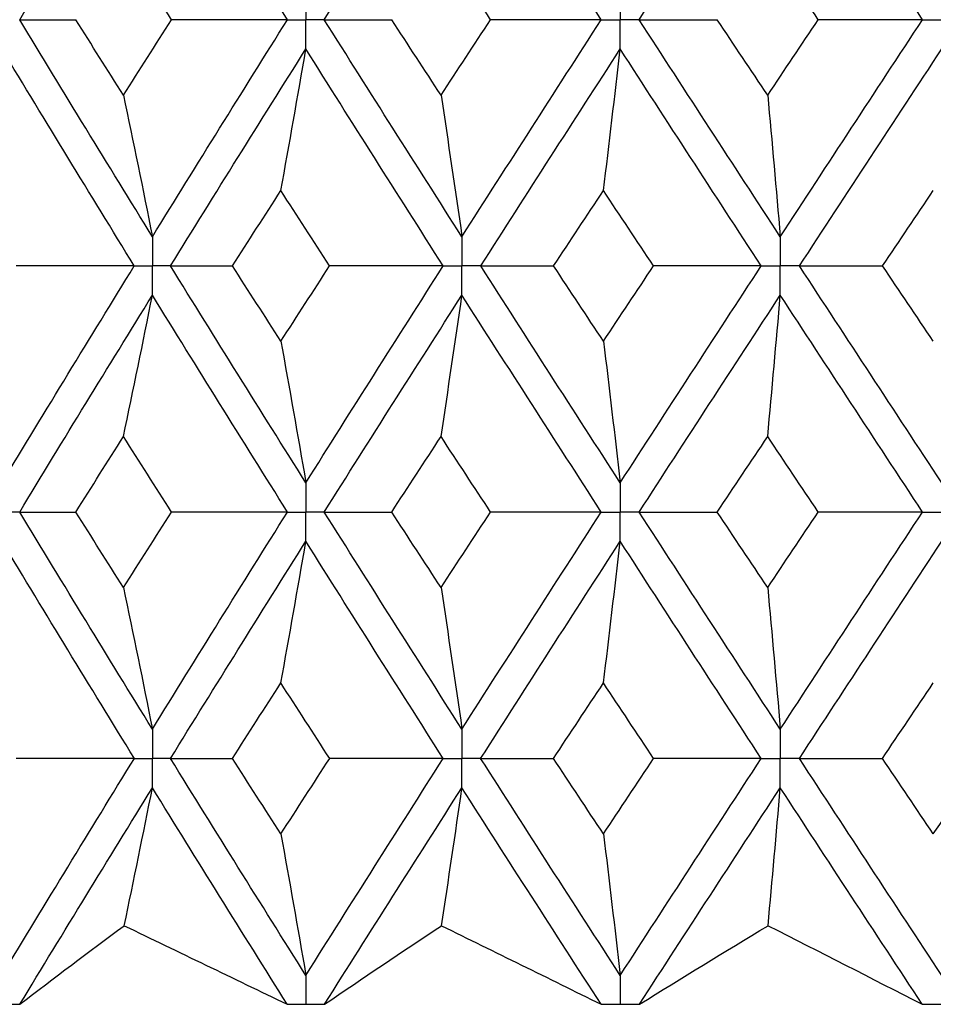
# Paper-space layout '_Back' of a CAD drawing. Header units: millimetres. Extents: x -25 to 25, y -1 to 320.
# Tile 6 of 48: x -8 to -2, y 14 to 20. Entities that reach past the tile are written whole.
import ezdxf

# ---------------------------------------------------------------- set-up
doc = ezdxf.new("R2010")
doc.units = ezdxf.units.MM

psp = doc.layouts.new('_Back')

# ---------------------------------------------------------------- linework, layer by layer
at = {"color": 7, "linetype": 'Continuous', "lineweight": 25}
for p, q in [((-5.9514, 14.1019), (-5.9486, 14.1019)), ((-4.0052, 14.1019), (-4.0023, 14.1019))]:
    psp.add_line(p, q, dxfattribs=at)
for points in [[(-7.7201, 20.1996), (-7.4489, 20.6479), (-7.175, 21.0964), (-6.8986, 21.5444)], [(-6.0625, 20.1996), (-6.3435, 20.6479), (-6.6223, 21.0964), (-6.8986, 21.5444)], [(-5.8345, 20.1996), (-5.5524, 20.6479), (-5.2682, 21.0964), (-4.9823, 21.5444)], [(-4.1195, 20.1996), (-4.4087, 20.6479), (-4.6964, 21.0964), (-4.9823, 21.5444)], [(-3.885, 20.1996), (-3.5951, 20.6479), (-3.3037, 21.0964), (-3.0114, 21.5444)], [(-2.1313, 20.1996), (-2.4256, 20.6479), (-2.7191, 21.0964), (-3.0114, 21.5444)], [(-6.7811, 20.1996), (-6.8803, 20.3555), (-6.9792, 20.5114), (-7.0778, 20.6673)], [(-4.805, 20.1996), (-4.9074, 20.3555), (-5.0097, 20.5114), (-5.1117, 20.6673)], [(-2.7762, 20.1996), (-2.8808, 20.3555), (-2.9853, 20.5114), (-3.0896, 20.6673)], [(-7.7201, 20.1996), (-7.6063, 20.1996), (-7.4904, 20.1996), (-7.3726, 20.1996)], [(-6.8986, 18.8559), (-7.1749, 19.303), (-7.4488, 19.7512), (-7.7201, 20.1996)], [(-7.0778, 19.7322), (-7.1764, 19.888), (-7.2747, 20.0438), (-7.3726, 20.1996)], [(-7.0778, 19.7322), (-6.9792, 19.888), (-6.8803, 20.0438), (-6.7811, 20.1996)], [(-6.8986, 18.8559), (-6.6224, 19.303), (-6.3436, 19.7512), (-6.0625, 20.1996)], [(-6.0625, 20.1996), (-6.3012, 20.1996), (-6.5408, 20.1996), (-6.7811, 20.1996)], [(-5.8345, 20.1996), (-5.6972, 20.1996), (-5.5581, 20.1996), (-5.4171, 20.1996)], [(-4.9823, 18.8559), (-5.2681, 19.303), (-5.5523, 19.7512), (-5.8345, 20.1996)], [(-5.1117, 19.7322), (-5.2137, 19.888), (-5.3155, 20.0438), (-5.4171, 20.1996)], [(-5.1117, 19.7322), (-5.0097, 19.888), (-4.9074, 20.0438), (-4.805, 20.1996)], [(-4.9823, 18.8559), (-4.6965, 19.303), (-4.4088, 19.7512), (-4.1195, 20.1996)], [(-4.1195, 20.1996), (-4.347, 20.1996), (-4.5755, 20.1996), (-4.805, 20.1996)], [(-3.885, 20.1996), (-3.7258, 20.1996), (-3.5648, 20.1996), (-3.4021, 20.1996)], [(-3.0114, 18.8559), (-3.3036, 19.303), (-3.595, 19.7512), (-3.885, 20.1996)], [(-3.0896, 19.7322), (-3.1939, 19.888), (-3.2981, 20.0438), (-3.4021, 20.1996)], [(-3.0896, 19.7322), (-2.9853, 19.888), (-2.8808, 20.0438), (-2.7762, 20.1996)], [(-3.0114, 18.8559), (-2.7192, 19.303), (-2.4257, 19.7512), (-2.1313, 20.1996)], [(-2.1313, 20.1996), (-2.3451, 20.1996), (-2.5601, 20.1996), (-2.7762, 20.1996)], [(-7.0105, 18.6747), (-7.286, 19.1217), (-7.5592, 19.5698), (-7.8298, 20.0182)], [(-6.7866, 18.6747), (-6.5097, 19.1217), (-6.2303, 19.5698), (-5.9486, 20.0182)], [(-6.1031, 19.1412), (-6.0506, 19.4316), (-5.9991, 19.724), (-5.9486, 20.0182)], [(-5.098, 18.6747), (-5.3833, 19.1217), (-5.667, 19.5698), (-5.9486, 20.0182)], [(-4.8664, 18.6747), (-4.5802, 19.1217), (-4.292, 19.5698), (-4.0023, 20.0182)], [(-4.1063, 19.1412), (-4.0709, 19.4316), (-4.0363, 19.724), (-4.0023, 20.0182)], [(-3.1298, 18.6747), (-3.4217, 19.1217), (-3.7127, 19.5698), (-4.0023, 20.0182)], [(-2.8929, 18.6747), (-2.6004, 19.1217), (-2.3067, 19.5698), (-2.0122, 20.0182)], [(-7.0778, 19.7322), (-7.0169, 19.4419), (-6.9572, 19.1498), (-6.8986, 18.8559)], [(-5.1117, 19.7322), (-5.0677, 19.4419), (-5.0246, 19.1498), (-4.9823, 18.8559)], [(-3.0896, 19.7322), (-3.063, 19.4419), (-3.037, 19.1498), (-3.0114, 18.8559)], [(-6.4032, 18.6748), (-6.3034, 18.8302), (-6.2034, 18.9857), (-6.1031, 19.1412)], [(-5.8014, 18.6748), (-5.9022, 18.8302), (-6.0028, 18.9857), (-6.1031, 19.1412)], [(-4.4152, 18.6748), (-4.3124, 18.8302), (-4.2094, 18.9857), (-4.1063, 19.1412)], [(-3.7963, 18.6748), (-3.8997, 18.8302), (-4.0031, 18.9857), (-4.1063, 19.1412)], [(-2.3788, 18.6748), (-2.2741, 18.8302), (-2.1693, 18.9857), (-2.0644, 19.1412)], [(-7.8298, 17.3321), (-7.5592, 17.7804), (-7.286, 18.2276), (-7.0105, 18.6747)], [(-7.0105, 18.6747), (-7.254, 18.6747), (-7.4982, 18.6747), (-7.743, 18.6748)], [(-6.7866, 18.6747), (-6.6607, 18.6747), (-6.5329, 18.6747), (-6.4032, 18.6748)], [(-5.9486, 17.3321), (-6.2303, 17.7804), (-6.5097, 18.2276), (-6.7866, 18.6747)], [(-6.1031, 18.2087), (-6.2034, 18.3642), (-6.3034, 18.5195), (-6.4032, 18.6748)], [(-6.1031, 18.2087), (-6.0028, 18.3642), (-5.9022, 18.5195), (-5.8014, 18.6748)], [(-5.9486, 17.3321), (-5.667, 17.7804), (-5.3834, 18.2276), (-5.098, 18.6747)], [(-5.098, 18.6747), (-5.3316, 18.6747), (-5.5661, 18.6747), (-5.8014, 18.6748)], [(-4.8664, 18.6747), (-4.7178, 18.6747), (-4.5673, 18.6747), (-4.4152, 18.6748)], [(-4.0023, 17.3321), (-4.292, 17.7804), (-4.5801, 18.2276), (-4.8664, 18.6747)], [(-4.1063, 18.2087), (-4.2094, 18.3642), (-4.3124, 18.5195), (-4.4152, 18.6748)], [(-4.1063, 18.2087), (-4.0031, 18.3642), (-3.8997, 18.5195), (-3.7963, 18.6748)], [(-4.0023, 17.3321), (-3.7126, 17.7804), (-3.4217, 18.2276), (-3.1298, 18.6747)], [(-3.1298, 18.6747), (-3.3508, 18.6747), (-3.573, 18.6747), (-3.7963, 18.6748)], [(-2.8929, 18.6747), (-2.7232, 18.6747), (-2.5518, 18.6747), (-2.3788, 18.6748)], [(-2.0122, 17.3321), (-2.3067, 17.7804), (-2.6004, 18.2276), (-2.8929, 18.6747)], [(-2.0644, 18.2087), (-2.1693, 18.3642), (-2.2741, 18.5195), (-2.3788, 18.6748)], [(-7.7201, 17.1507), (-7.4488, 17.599), (-7.1749, 18.0465), (-6.8986, 18.4935)], [(-7.0778, 17.6176), (-7.0169, 17.9078), (-6.9572, 18.1997), (-6.8986, 18.4935)], [(-6.0625, 17.1507), (-6.3436, 17.599), (-6.6224, 18.0465), (-6.8986, 18.4935)], [(-5.8345, 17.1507), (-5.5523, 17.599), (-5.2681, 18.0465), (-4.9823, 18.4935)], [(-5.1117, 17.6176), (-5.0677, 17.9078), (-5.0246, 18.1997), (-4.9823, 18.4935)], [(-4.1195, 17.1507), (-4.4088, 17.599), (-4.6965, 18.0465), (-4.9823, 18.4935)], [(-3.885, 17.1507), (-3.5949, 17.599), (-3.3036, 18.0465), (-3.0114, 18.4935)], [(-3.0896, 17.6176), (-3.063, 17.9078), (-3.0369, 18.1997), (-3.0114, 18.4935)], [(-2.1313, 17.1507), (-2.4257, 17.599), (-2.7192, 18.0465), (-3.0114, 18.4935)], [(-6.1031, 18.2087), (-6.0506, 17.9184), (-5.9991, 17.6262), (-5.9486, 17.3321)], [(-4.1063, 18.2087), (-4.0709, 17.9184), (-4.0363, 17.6262), (-4.0023, 17.3321)], [(-7.3726, 17.1506), (-7.2746, 17.3064), (-7.1763, 17.4621), (-7.0778, 17.6176)], [(-6.7811, 17.1506), (-6.8803, 17.3064), (-6.9792, 17.4621), (-7.0778, 17.6176)], [(-5.417, 17.1506), (-5.3154, 17.3064), (-5.2136, 17.4621), (-5.1117, 17.6176)], [(-4.805, 17.1506), (-4.9075, 17.3064), (-5.0097, 17.4621), (-5.1117, 17.6176)], [(-3.402, 17.1506), (-3.298, 17.3064), (-3.1939, 17.4621), (-3.0896, 17.6176)], [(-2.7763, 17.1506), (-2.8809, 17.3064), (-2.9853, 17.4621), (-3.0896, 17.6176)], [(-6.8986, 15.8059), (-7.175, 16.2541), (-7.449, 16.7026), (-7.7201, 17.1507)], [(-7.7201, 17.1507), (-7.6062, 17.1507), (-7.4904, 17.1507), (-7.3726, 17.1506)], [(-7.0778, 16.6831), (-7.1763, 16.8389), (-7.2746, 16.9948), (-7.3726, 17.1506)], [(-7.0778, 16.6831), (-6.9792, 16.8389), (-6.8803, 16.9948), (-6.7811, 17.1506)], [(-6.8986, 15.8059), (-6.6223, 16.2541), (-6.3434, 16.7026), (-6.0625, 17.1507)], [(-6.0625, 17.1507), (-6.3012, 17.1507), (-6.5408, 17.1507), (-6.7811, 17.1506)], [(-4.9823, 15.8059), (-5.2682, 16.2541), (-5.5525, 16.7026), (-5.8345, 17.1507)], [(-5.8345, 17.1507), (-5.6972, 17.1507), (-5.558, 17.1507), (-5.417, 17.1506)], [(-5.1117, 16.6831), (-5.2137, 16.8389), (-5.3155, 16.9948), (-5.417, 17.1506)], [(-5.1117, 16.6831), (-5.0097, 16.8389), (-4.9075, 16.9948), (-4.805, 17.1506)], [(-4.9823, 15.8059), (-4.6964, 16.2541), (-4.4086, 16.7026), (-4.1195, 17.1507)], [(-4.1195, 17.1507), (-4.347, 17.1507), (-4.5755, 17.1507), (-4.805, 17.1506)], [(-3.0114, 15.8059), (-3.3038, 16.2541), (-3.5951, 16.7026), (-3.885, 17.1507)], [(-3.885, 17.1507), (-3.7257, 17.1507), (-3.5647, 17.1507), (-3.402, 17.1506)], [(-3.0896, 16.6831), (-3.1939, 16.8389), (-3.298, 16.9948), (-3.402, 17.1506)], [(-3.0896, 16.6831), (-2.9853, 16.8389), (-2.8809, 16.9948), (-2.7763, 17.1506)], [(-3.0114, 15.8059), (-2.719, 16.2541), (-2.4255, 16.7026), (-2.1313, 17.1507)], [(-2.1313, 17.1507), (-2.3451, 17.1507), (-2.5601, 17.1507), (-2.7763, 17.1506)], [(-7.0104, 15.6244), (-7.2861, 16.0726), (-7.5593, 16.5211), (-7.8298, 16.9693)], [(-6.7866, 15.6244), (-6.5096, 16.0726), (-6.2301, 16.5211), (-5.9486, 16.9693)], [(-6.1031, 16.0921), (-6.0506, 16.3826), (-5.9991, 16.675), (-5.9486, 16.9693)], [(-5.098, 15.6244), (-5.3834, 16.0726), (-5.6671, 16.5211), (-5.9486, 16.9693)], [(-4.8665, 15.6244), (-4.5801, 16.0726), (-4.2919, 16.5211), (-4.0023, 16.9693)], [(-4.1063, 16.0921), (-4.0709, 16.3826), (-4.0363, 16.675), (-4.0023, 16.9693)], [(-3.1297, 15.6244), (-3.4218, 16.0726), (-3.7128, 16.5211), (-4.0023, 16.9693)], [(-2.893, 15.6244), (-2.6003, 16.0726), (-2.3066, 16.5211), (-2.0122, 16.9693)], [(-7.0778, 16.6831), (-7.0169, 16.3925), (-6.9572, 16.1002), (-6.8986, 15.8059)], [(-5.1117, 16.6831), (-5.0677, 16.3925), (-5.0246, 16.1002), (-4.9823, 15.8059)], [(-3.0896, 16.6831), (-3.063, 16.3925), (-3.0369, 16.1002), (-3.0114, 15.8059)], [(-6.4036, 15.6245), (-6.3037, 15.7804), (-6.2035, 15.9362), (-6.1031, 16.0921)], [(-5.801, 15.6245), (-5.9019, 15.7804), (-6.0026, 15.9362), (-6.1031, 16.0921)], [(-4.4156, 15.6245), (-4.3127, 15.7804), (-4.2096, 15.9362), (-4.1063, 16.0921)], [(-3.7958, 15.6245), (-3.8995, 15.7804), (-4.003, 15.9362), (-4.1063, 16.0921)], [(-2.3792, 15.6245), (-2.2744, 15.7804), (-2.1695, 15.9362), (-2.0644, 16.0921)], [(-7.8298, 14.2811), (-7.5595, 14.7281), (-7.2862, 15.1761), (-7.0104, 15.6244)], [(-7.0104, 15.6244), (-7.2538, 15.6245), (-7.4979, 15.6245), (-7.7426, 15.6245)], [(-6.7866, 15.6244), (-6.6609, 15.6245), (-6.5332, 15.6245), (-6.4036, 15.6245)], [(-5.9486, 14.2811), (-6.23, 14.7281), (-6.5095, 15.1761), (-6.7866, 15.6244)], [(-6.1031, 15.1572), (-6.2035, 15.3129), (-6.3037, 15.4687), (-6.4036, 15.6245)], [(-6.1031, 15.1572), (-6.0027, 15.3129), (-5.902, 15.4687), (-5.801, 15.6245)], [(-5.9486, 14.2811), (-5.6673, 14.7281), (-5.3836, 15.1761), (-5.098, 15.6244)], [(-5.098, 15.6244), (-5.3314, 15.6245), (-5.5658, 15.6245), (-5.801, 15.6245)], [(-4.8665, 15.6244), (-4.718, 15.6245), (-4.5677, 15.6245), (-4.4156, 15.6245)], [(-4.0023, 14.2811), (-4.2917, 14.7281), (-4.5799, 15.1761), (-4.8665, 15.6244)], [(-4.1063, 15.1572), (-4.2095, 15.3129), (-4.3127, 15.4687), (-4.4156, 15.6245)], [(-4.1063, 15.1572), (-4.003, 15.3129), (-3.8995, 15.4687), (-3.7958, 15.6245)], [(-4.0023, 14.2811), (-3.713, 14.7281), (-3.4219, 15.1761), (-3.1297, 15.6244)], [(-3.1297, 15.6244), (-3.3506, 15.6245), (-3.5727, 15.6245), (-3.7958, 15.6245)], [(-2.893, 15.6244), (-2.7234, 15.6245), (-2.5521, 15.6245), (-2.3792, 15.6245)], [(-2.0122, 14.2811), (-2.3064, 14.7281), (-2.6002, 15.1761), (-2.893, 15.6244)], [(-2.0644, 15.1572), (-2.1694, 15.3129), (-2.2744, 15.4687), (-2.3792, 15.6245)], [(-2.0644, 15.1572), (-1.9594, 15.3129), (-1.8543, 15.4687), (-1.7491, 15.6245)], [(-7.7188, 14.1021), (-7.4482, 14.5482), (-7.1747, 14.9954), (-6.8986, 15.443)], [(-7.073, 14.5888), (-7.0138, 14.8717), (-6.9557, 15.1565), (-6.8986, 15.443)], [(-6.0639, 14.1021), (-6.3442, 14.5482), (-6.6226, 14.9954), (-6.8986, 15.443)], [(-5.8331, 14.1021), (-5.5517, 14.5482), (-5.2679, 14.9954), (-4.9823, 15.443)], [(-5.1083, 14.5888), (-5.0655, 14.8717), (-5.0235, 15.1565), (-4.9823, 15.443)], [(-4.1209, 14.1021), (-4.4094, 14.5482), (-4.6967, 14.9954), (-4.9823, 15.443)], [(-3.8836, 14.1021), (-3.5943, 14.5482), (-3.3034, 14.9954), (-3.0114, 15.443)], [(-3.0875, 14.5888), (-3.0617, 14.8717), (-3.0363, 15.1565), (-3.0114, 15.443)], [(-2.1328, 14.1021), (-2.4263, 14.5482), (-2.7194, 14.9954), (-3.0114, 15.443)], [(-6.1031, 15.1572), (-6.0506, 14.8671), (-5.9991, 14.575), (-5.9486, 14.2811)], [(-4.1063, 15.1572), (-4.0709, 14.8671), (-4.0363, 14.575), (-4.0023, 14.2811)], [(-7.7188, 14.1021), (-7.509, 14.2639), (-7.2938, 14.4261), (-7.073, 14.5888)], [(-7.073, 14.5888), (-6.7358, 14.4261), (-6.3994, 14.2639), (-6.0639, 14.1021)], [(-5.8331, 14.1021), (-5.5965, 14.2639), (-5.3548, 14.4261), (-5.1083, 14.5888)], [(-5.1083, 14.5888), (-4.7775, 14.4261), (-4.4484, 14.2639), (-4.1209, 14.1021)], [(-3.8836, 14.1021), (-3.6226, 14.2639), (-3.3572, 14.4261), (-3.0875, 14.5888)], [(-3.0875, 14.5888), (-2.7669, 14.4261), (-2.4487, 14.2639), (-2.1328, 14.1021)]]:
    psp.add_open_spline(points, degree=3, dxfattribs=at)
for points, knots in [([(-5.9486, 20.3811), (-5.9486, 20.3321), (-5.9486, 20.2832), (-5.9486, 20.2343), (-5.9486, 20.2227), (-5.9486, 20.2112), (-5.9486, 20.1996)], [0, 0, 0, 0, 0.0001467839, 0.0001467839, 0.0001467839, 0.0001814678, 0.0001814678, 0.0001814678, 0.0001814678]), ([(-4.0023, 20.3811), (-4.0023, 20.3321), (-4.0023, 20.2832), (-4.0023, 20.2343), (-4.0023, 20.2227), (-4.0023, 20.2112), (-4.0023, 20.1996)], [0, 0, 0, 0, 0.0001467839, 0.0001467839, 0.0001467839, 0.0001814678, 0.0001814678, 0.0001814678, 0.0001814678]), ([(-6.0625, 20.1996), (-6.0355, 20.1996), (-6.0085, 20.1996), (-5.9816, 20.1996), (-5.9706, 20.1996), (-5.9596, 20.1996), (-5.9486, 20.1996)], [0, 0, 0, 0, 0.0000851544, 0.0000851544, 0.0000851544, 0.0001198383, 0.0001198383, 0.0001198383, 0.0001198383]), ([(-5.8345, 20.1996), (-5.8616, 20.1996), (-5.8886, 20.1996), (-5.9156, 20.1996), (-5.9266, 20.1996), (-5.9376, 20.1996), (-5.9486, 20.1996)], [0, 0, 0, 0, 0.0000851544, 0.0000851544, 0.0000851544, 0.0001198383, 0.0001198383, 0.0001198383, 0.0001198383]), ([(-5.9486, 20.0182), (-5.9486, 20.0671), (-5.9486, 20.116), (-5.9486, 20.1649), (-5.9486, 20.1765), (-5.9486, 20.188), (-5.9486, 20.1996)], [0, 0, 0, 0, 0.0001467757, 0.0001467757, 0.0001467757, 0.0001814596, 0.0001814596, 0.0001814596, 0.0001814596]), ([(-4.1195, 20.1996), (-4.0917, 20.1996), (-4.064, 20.1996), (-4.0362, 20.1996), (-4.0249, 20.1996), (-4.0136, 20.1996), (-4.0023, 20.1996)], [0, 0, 0, 0, 0.0000851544, 0.0000851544, 0.0000851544, 0.0001198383, 0.0001198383, 0.0001198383, 0.0001198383]), ([(-3.885, 20.1996), (-3.9128, 20.1996), (-3.9406, 20.1996), (-3.9684, 20.1996), (-3.9797, 20.1996), (-3.991, 20.1996), (-4.0023, 20.1996)], [0, 0, 0, 0, 0.0000851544, 0.0000851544, 0.0000851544, 0.0001198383, 0.0001198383, 0.0001198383, 0.0001198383]), ([(-4.0023, 20.0182), (-4.0023, 20.0671), (-4.0023, 20.116), (-4.0023, 20.1649), (-4.0023, 20.1765), (-4.0023, 20.188), (-4.0023, 20.1996)], [0, 0, 0, 0, 0.0001467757, 0.0001467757, 0.0001467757, 0.0001814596, 0.0001814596, 0.0001814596, 0.0001814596]), ([(-2.1313, 20.1996), (-2.1031, 20.1996), (-2.0749, 20.1996), (-2.0467, 20.1996), (-2.0352, 20.1996), (-2.0237, 20.1996), (-2.0122, 20.1996)], [0, 0, 0, 0, 0.0000851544, 0.0000851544, 0.0000851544, 0.0001198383, 0.0001198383, 0.0001198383, 0.0001198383]), ([(-6.8986, 18.8559), (-6.8986, 18.807), (-6.8986, 18.7582), (-6.8986, 18.7093), (-6.8986, 18.6978), (-6.8986, 18.6862), (-6.8986, 18.6747)], [0, 0, 0, 0, 0.0001465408, 0.0001465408, 0.0001465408, 0.0001812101, 0.0001812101, 0.0001812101, 0.0001812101]), ([(-4.9823, 18.8559), (-4.9823, 18.807), (-4.9823, 18.7582), (-4.9823, 18.7093), (-4.9823, 18.6978), (-4.9823, 18.6862), (-4.9823, 18.6747)], [0, 0, 0, 0, 0.0001465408, 0.0001465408, 0.0001465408, 0.0001812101, 0.0001812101, 0.0001812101, 0.0001812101]), ([(-3.0114, 18.8559), (-3.0114, 18.807), (-3.0114, 18.7582), (-3.0114, 18.7093), (-3.0114, 18.6978), (-3.0114, 18.6862), (-3.0114, 18.6747)], [0, 0, 0, 0, 0.0001465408, 0.0001465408, 0.0001465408, 0.0001812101, 0.0001812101, 0.0001812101, 0.0001812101]), ([(-7.0105, 18.6747), (-6.984, 18.6747), (-6.9575, 18.6747), (-6.9309, 18.6747), (-6.9202, 18.6747), (-6.9094, 18.6747), (-6.8986, 18.6747)], [0, 0, 0, 0, 0.0000852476, 0.0000852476, 0.0000852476, 0.0001199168, 0.0001199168, 0.0001199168, 0.0001199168]), ([(-6.8986, 18.4935), (-6.8986, 18.5423), (-6.8986, 18.5911), (-6.8986, 18.64), (-6.8986, 18.6515), (-6.8986, 18.6631), (-6.8986, 18.6747)], [0, 0, 0, 0, 0.000146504, 0.000146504, 0.000146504, 0.0001811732, 0.0001811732, 0.0001811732, 0.0001811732]), ([(-6.7866, 18.6747), (-6.8131, 18.6747), (-6.8397, 18.6747), (-6.8662, 18.6747), (-6.877, 18.6747), (-6.8878, 18.6747), (-6.8986, 18.6747)], [0, 0, 0, 0, 0.0000852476, 0.0000852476, 0.0000852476, 0.0001199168, 0.0001199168, 0.0001199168, 0.0001199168]), ([(-5.098, 18.6747), (-5.0706, 18.6747), (-5.0432, 18.6747), (-5.0158, 18.6747), (-5.0046, 18.6747), (-4.9934, 18.6747), (-4.9823, 18.6747)], [0, 0, 0, 0, 0.0000852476, 0.0000852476, 0.0000852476, 0.0001199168, 0.0001199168, 0.0001199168, 0.0001199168]), ([(-4.9823, 18.4935), (-4.9823, 18.5423), (-4.9823, 18.5911), (-4.9823, 18.64), (-4.9823, 18.6515), (-4.9823, 18.6631), (-4.9823, 18.6747)], [0, 0, 0, 0, 0.000146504, 0.000146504, 0.000146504, 0.0001811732, 0.0001811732, 0.0001811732, 0.0001811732]), ([(-4.8664, 18.6747), (-4.8939, 18.6747), (-4.9213, 18.6747), (-4.9488, 18.6747), (-4.9599, 18.6747), (-4.9711, 18.6747), (-4.9823, 18.6747)], [0, 0, 0, 0, 0.0000852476, 0.0000852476, 0.0000852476, 0.0001199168, 0.0001199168, 0.0001199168, 0.0001199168]), ([(-3.1298, 18.6747), (-3.1017, 18.6747), (-3.0737, 18.6747), (-3.0456, 18.6747), (-3.0342, 18.6747), (-3.0228, 18.6747), (-3.0114, 18.6747)], [0, 0, 0, 0, 0.0000852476, 0.0000852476, 0.0000852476, 0.0001199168, 0.0001199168, 0.0001199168, 0.0001199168]), ([(-3.0114, 18.4935), (-3.0114, 18.5423), (-3.0114, 18.5911), (-3.0114, 18.64), (-3.0114, 18.6515), (-3.0114, 18.6631), (-3.0114, 18.6747)], [0, 0, 0, 0, 0.000146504, 0.000146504, 0.000146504, 0.0001811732, 0.0001811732, 0.0001811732, 0.0001811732]), ([(-2.8929, 18.6747), (-2.921, 18.6747), (-2.949, 18.6747), (-2.9771, 18.6747), (-2.9885, 18.6747), (-2.9999, 18.6747), (-3.0114, 18.6747)], [0, 0, 0, 0, 0.0000852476, 0.0000852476, 0.0000852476, 0.0001199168, 0.0001199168, 0.0001199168, 0.0001199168]), ([(-5.9486, 17.3321), (-5.9486, 17.2832), (-5.9486, 17.2343), (-5.9486, 17.1854), (-5.9486, 17.1738), (-5.9486, 17.1622), (-5.9486, 17.1507)], [0, 0, 0, 0, 0.0001467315, 0.0001467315, 0.0001467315, 0.0001814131, 0.0001814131, 0.0001814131, 0.0001814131]), ([(-4.0023, 17.3321), (-4.0023, 17.2832), (-4.0023, 17.2343), (-4.0023, 17.1854), (-4.0023, 17.1738), (-4.0023, 17.1622), (-4.0023, 17.1507)], [0, 0, 0, 0, 0.0001467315, 0.0001467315, 0.0001467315, 0.0001814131, 0.0001814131, 0.0001814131, 0.0001814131]), ([(-7.7201, 17.1507), (-7.7461, 17.1507), (-7.772, 17.1507), (-7.798, 17.1507), (-7.8086, 17.1507), (-7.8191, 17.1507), (-7.8297, 17.1507)], [0, 0, 0, 0, 0.0000851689, 0.0000851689, 0.0000851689, 0.0001198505, 0.0001198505, 0.0001198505, 0.0001198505]), ([(-6.0625, 17.1507), (-6.0355, 17.1507), (-6.0085, 17.1507), (-5.9816, 17.1507), (-5.9706, 17.1507), (-5.9596, 17.1507), (-5.9486, 17.1507)], [0, 0, 0, 0, 0.0000851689, 0.0000851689, 0.0000851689, 0.0001198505, 0.0001198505, 0.0001198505, 0.0001198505]), ([(-5.9486, 16.9693), (-5.9486, 17.0182), (-5.9486, 17.0671), (-5.9486, 17.116), (-5.9486, 17.1276), (-5.9486, 17.1391), (-5.9486, 17.1507)], [0, 0, 0, 0, 0.0001467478, 0.0001467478, 0.0001467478, 0.0001814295, 0.0001814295, 0.0001814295, 0.0001814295]), ([(-5.8345, 17.1507), (-5.8616, 17.1507), (-5.8886, 17.1507), (-5.9156, 17.1507), (-5.9266, 17.1507), (-5.9376, 17.1507), (-5.9486, 17.1507)], [0, 0, 0, 0, 0.0000851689, 0.0000851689, 0.0000851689, 0.0001198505, 0.0001198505, 0.0001198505, 0.0001198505]), ([(-4.1195, 17.1507), (-4.0917, 17.1507), (-4.064, 17.1507), (-4.0362, 17.1507), (-4.0249, 17.1507), (-4.0136, 17.1507), (-4.0023, 17.1507)], [0, 0, 0, 0, 0.0000851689, 0.0000851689, 0.0000851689, 0.0001198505, 0.0001198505, 0.0001198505, 0.0001198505]), ([(-4.0023, 16.9693), (-4.0023, 17.0182), (-4.0023, 17.0671), (-4.0023, 17.116), (-4.0023, 17.1276), (-4.0023, 17.1391), (-4.0023, 17.1507)], [0, 0, 0, 0, 0.0001467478, 0.0001467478, 0.0001467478, 0.0001814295, 0.0001814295, 0.0001814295, 0.0001814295]), ([(-3.885, 17.1507), (-3.9128, 17.1507), (-3.9406, 17.1507), (-3.9684, 17.1507), (-3.9797, 17.1507), (-3.991, 17.1507), (-4.0023, 17.1507)], [0, 0, 0, 0, 0.0000851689, 0.0000851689, 0.0000851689, 0.0001198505, 0.0001198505, 0.0001198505, 0.0001198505]), ([(-2.1313, 17.1507), (-2.1031, 17.1507), (-2.0749, 17.1507), (-2.0467, 17.1507), (-2.0352, 17.1507), (-2.0237, 17.1507), (-2.0122, 17.1507)], [0, 0, 0, 0, 0.0000851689, 0.0000851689, 0.0000851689, 0.0001198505, 0.0001198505, 0.0001198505, 0.0001198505]), ([(-6.8986, 15.8059), (-6.8986, 15.757), (-6.8986, 15.7081), (-6.8986, 15.6591), (-6.8986, 15.6476), (-6.8986, 15.636), (-6.8986, 15.6244)], [0, 0, 0, 0, 0.0001467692, 0.0001467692, 0.0001467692, 0.0001814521, 0.0001814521, 0.0001814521, 0.0001814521]), ([(-4.9823, 15.8059), (-4.9823, 15.757), (-4.9823, 15.7081), (-4.9823, 15.6591), (-4.9823, 15.6476), (-4.9823, 15.636), (-4.9823, 15.6244)], [0, 0, 0, 0, 0.0001467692, 0.0001467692, 0.0001467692, 0.0001814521, 0.0001814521, 0.0001814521, 0.0001814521]), ([(-3.0114, 15.8059), (-3.0114, 15.757), (-3.0114, 15.7081), (-3.0114, 15.6591), (-3.0114, 15.6476), (-3.0114, 15.636), (-3.0114, 15.6244)], [0, 0, 0, 0, 0.0001467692, 0.0001467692, 0.0001467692, 0.0001814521, 0.0001814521, 0.0001814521, 0.0001814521]), ([(-7.0104, 15.6244), (-6.9839, 15.6244), (-6.9574, 15.6244), (-6.931, 15.6244), (-6.9202, 15.6244), (-6.9094, 15.6244), (-6.8986, 15.6244)], [0, 0, 0, 0, 0.0000851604, 0.0000851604, 0.0000851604, 0.0001198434, 0.0001198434, 0.0001198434, 0.0001198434]), ([(-6.7866, 15.6244), (-6.8132, 15.6244), (-6.8397, 15.6244), (-6.8662, 15.6244), (-6.877, 15.6244), (-6.8878, 15.6244), (-6.8986, 15.6244)], [0, 0, 0, 0, 0.0000851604, 0.0000851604, 0.0000851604, 0.0001198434, 0.0001198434, 0.0001198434, 0.0001198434]), ([(-6.8986, 15.443), (-6.8986, 15.4919), (-6.8986, 15.5408), (-6.8986, 15.5898), (-6.8986, 15.6013), (-6.8986, 15.6129), (-6.8986, 15.6244)], [0, 0, 0, 0, 0.0001467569, 0.0001467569, 0.0001467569, 0.0001814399, 0.0001814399, 0.0001814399, 0.0001814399]), ([(-5.098, 15.6244), (-5.0706, 15.6244), (-5.0432, 15.6244), (-5.0158, 15.6244), (-5.0046, 15.6244), (-4.9934, 15.6244), (-4.9823, 15.6244)], [0, 0, 0, 0, 0.0000851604, 0.0000851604, 0.0000851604, 0.0001198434, 0.0001198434, 0.0001198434, 0.0001198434]), ([(-4.8665, 15.6244), (-4.8939, 15.6244), (-4.9213, 15.6244), (-4.9488, 15.6244), (-4.9599, 15.6244), (-4.9711, 15.6244), (-4.9823, 15.6244)], [0, 0, 0, 0, 0.0000851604, 0.0000851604, 0.0000851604, 0.0001198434, 0.0001198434, 0.0001198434, 0.0001198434]), ([(-4.9823, 15.443), (-4.9823, 15.4919), (-4.9823, 15.5408), (-4.9823, 15.5898), (-4.9823, 15.6013), (-4.9823, 15.6129), (-4.9823, 15.6244)], [0, 0, 0, 0, 0.0001467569, 0.0001467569, 0.0001467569, 0.0001814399, 0.0001814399, 0.0001814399, 0.0001814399]), ([(-3.1297, 15.6244), (-3.1017, 15.6244), (-3.0737, 15.6244), (-3.0456, 15.6244), (-3.0342, 15.6244), (-3.0228, 15.6244), (-3.0114, 15.6244)], [0, 0, 0, 0, 0.0000851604, 0.0000851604, 0.0000851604, 0.0001198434, 0.0001198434, 0.0001198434, 0.0001198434]), ([(-2.893, 15.6244), (-2.921, 15.6244), (-2.9491, 15.6244), (-2.9771, 15.6244), (-2.9885, 15.6244), (-2.9999, 15.6244), (-3.0114, 15.6244)], [0, 0, 0, 0, 0.0000851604, 0.0000851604, 0.0000851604, 0.0001198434, 0.0001198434, 0.0001198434, 0.0001198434]), ([(-3.0114, 15.443), (-3.0114, 15.4919), (-3.0114, 15.5408), (-3.0114, 15.5898), (-3.0114, 15.6013), (-3.0114, 15.6129), (-3.0114, 15.6244)], [0, 0, 0, 0, 0.0001467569, 0.0001467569, 0.0001467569, 0.0001814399, 0.0001814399, 0.0001814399, 0.0001814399]), ([(-5.9486, 14.2811), (-5.9486, 14.2323), (-5.9486, 14.1835), (-5.9486, 14.1347), (-5.9486, 14.1238), (-5.9486, 14.1128), (-5.9486, 14.1019)], [0, 0, 0, 0, 0.0001464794, 0.0001464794, 0.0001464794, 0.0001792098, 0.0001792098, 0.0001792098, 0.0001792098]), ([(-4.0023, 14.2811), (-4.0023, 14.2323), (-4.0023, 14.1835), (-4.0023, 14.1347), (-4.0023, 14.1238), (-4.0023, 14.1128), (-4.0023, 14.1019)], [0, 0, 0, 0, 0.0001464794, 0.0001464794, 0.0001464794, 0.0001792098, 0.0001792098, 0.0001792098, 0.0001792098]), ([(-7.8297, 14.1019), (-7.8117, 14.1019), (-7.7936, 14.1019), (-7.7756, 14.102), (-7.7566, 14.102), (-7.7377, 14.1021), (-7.7188, 14.1021)], [0.0000029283, 0.0000029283, 0.0000029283, 0.0000029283, 0.0000621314, 0.0000621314, 0.0000621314, 0.0001242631, 0.0001242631, 0.0001242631, 0.0001242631]), ([(-6.0639, 14.1021), (-6.0442, 14.1021), (-6.0246, 14.102), (-6.0049, 14.102), (-5.987, 14.102), (-5.9692, 14.1019), (-5.9514, 14.1019)], [0, 0, 0, 0, 0.0000621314, 0.0000621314, 0.0000621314, 0.0001184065, 0.0001184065, 0.0001184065, 0.0001184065]), ([(-5.9486, 14.1019), (-5.9298, 14.1019), (-5.911, 14.1019), (-5.8923, 14.102), (-5.8725, 14.102), (-5.8528, 14.1021), (-5.8331, 14.1021)], [0.0000029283, 0.0000029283, 0.0000029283, 0.0000029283, 0.0000621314, 0.0000621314, 0.0000621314, 0.0001242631, 0.0001242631, 0.0001242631, 0.0001242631]), ([(-4.1209, 14.1021), (-4.1007, 14.1021), (-4.0805, 14.102), (-4.0602, 14.102), (-4.0419, 14.102), (-4.0235, 14.1019), (-4.0052, 14.1019)], [0, 0, 0, 0, 0.0000621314, 0.0000621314, 0.0000621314, 0.0001184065, 0.0001184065, 0.0001184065, 0.0001184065]), ([(-4.0023, 14.1019), (-3.983, 14.1019), (-3.9637, 14.1019), (-3.9444, 14.102), (-3.9241, 14.102), (-3.9038, 14.1021), (-3.8836, 14.1021)], [0.0000029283, 0.0000029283, 0.0000029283, 0.0000029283, 0.0000621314, 0.0000621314, 0.0000621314, 0.0001242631, 0.0001242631, 0.0001242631, 0.0001242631]), ([(-2.1328, 14.1021), (-2.1122, 14.1021), (-2.0916, 14.102), (-2.071, 14.102), (-2.0524, 14.102), (-2.0337, 14.1019), (-2.0151, 14.1019)], [0, 0, 0, 0, 0.0000621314, 0.0000621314, 0.0000621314, 0.0001184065, 0.0001184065, 0.0001184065, 0.0001184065])]:
    psp.add_open_spline(points, degree=3, knots=knots, dxfattribs=at)

doc.saveas('drawing.dxf')
